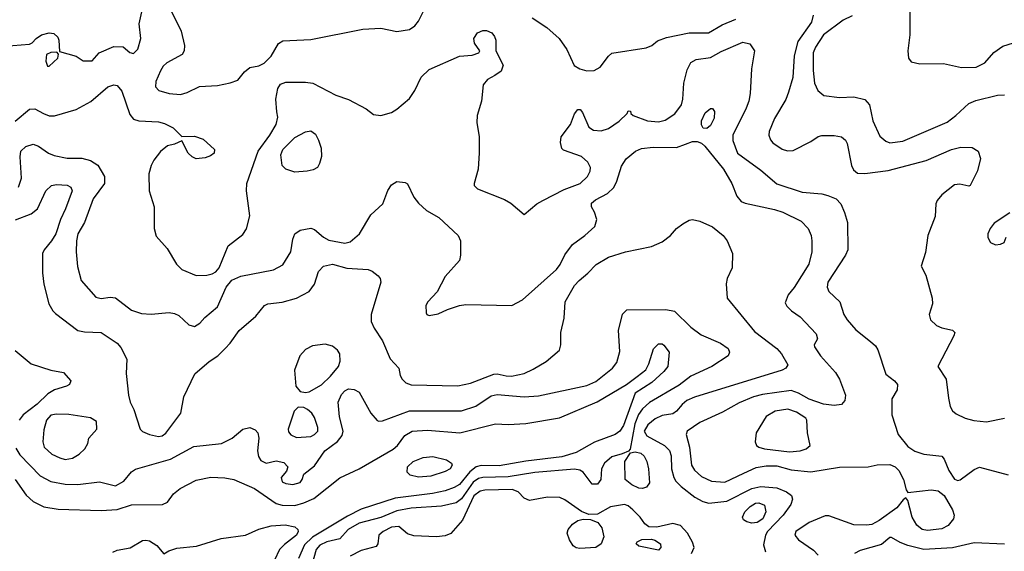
# Model space of a CAD drawing. Extents: x 1173029 to 1307123, y 522559 to 678521.
# Tile 179 of 256: x 1239661 to 1245154, y 576034 to 578999. Entities that reach past the tile are written whole.
import ezdxf

# ---------------------------------------------------------------- set-up
doc = ezdxf.new("R2010")
doc.units = 0

msp = doc.modelspace()

# ---------------------------------------------------------------- linework, layer by layer
at = {"layer": '0CON10XD'}
for points in [[(1244627.5, 579105), (1244626.9, 578915), (1244615.7, 578825), (1244620, 578785), (1244635, 578763.8), (1244683, 578753), (1244815, 578754.5), (1244915, 578732.5), (1244996.4, 578733.6), (1245045, 578758.6), (1245094.6, 578815.4), (1245145, 578852.2), (1245205, 578870)], [(1239575, 578851.8), (1239715, 578862), (1239730.8, 578869.2), (1239752.5, 578895), (1239782.5, 578915), (1239825, 578926.4), (1239851.4, 578921.4), (1239872.4, 578902.4), (1239878.6, 578885), (1239881.7, 578821.7), (1239975.9, 578795.9), (1240015, 578770), (1240065, 578770), (1240104, 578815), (1240185, 578850.4), (1240237.1, 578847.1), (1240275, 578816.2), (1240295, 578811.2), (1240320, 578835), (1240335.9, 578894.1), (1240327.9, 578975), (1240345, 579060)], [(1240502, 579055), (1240560.8, 578935), (1240580, 578855), (1240578, 578825), (1240566.2, 578805), (1240480.9, 578759.1), (1240460.9, 578739.1), (1240446.9, 578713.1), (1240420, 578655), (1240418.6, 578625), (1240436.2, 578605), (1240495, 578586.7), (1240557.4, 578582.6), (1240595, 578592.9), (1240663.2, 578626.8), (1240765, 578631.5), (1240835, 578646.7), (1240877.4, 578662.6), (1240915, 578708), (1240945, 578732), (1240995, 578740.8), (1241025, 578757.1), (1241062.9, 578795), (1241104.4, 578865.6), (1241128.3, 578881.7), (1241285, 578888.9), (1241575, 578946.7), (1241675, 578952), (1241765, 578933.5), (1241835, 578943.5), (1241864.4, 578965), (1241885, 578990.6), (1241921.8, 579065)], [(1242519.3, 579009.3), (1242600.6, 578955), (1242670, 578895), (1242713.3, 578833.3), (1242754.1, 578744.1), (1242785.7, 578724.3), (1242825, 578714.5), (1242865, 578716.5), (1242898.6, 578735), (1242945, 578796), (1242965, 578812.5), (1243155, 578842), (1243186.7, 578855), (1243218.8, 578881.2), (1243270, 578900), (1243395, 578925.3), (1243503.7, 578926.3), (1243578.9, 578971.1), (1243655, 579001.1)], [(1244087.8, 579025), (1244077.5, 578985), (1244002.3, 578877.7), (1243982.1, 578797.9), (1243973.6, 578676.4), (1243950, 578595), (1243935.3, 578554.7), (1243872.4, 578447.6), (1243841.9, 578375), (1243840.6, 578355), (1243849.3, 578329.3), (1243863, 578313), (1243915, 578277.1), (1243945, 578266.9), (1243975, 578268.6), (1244075, 578319.2), (1244115, 578347.1), (1244135, 578352.9), (1244205, 578352.9), (1244245, 578345.6), (1244267.4, 578327.4), (1244277.6, 578307.6), (1244301.5, 578185), (1244311.7, 578161.7), (1244335, 578143.6), (1244375, 578141.2), (1244505, 578157.5), (1244717.1, 578212.9), (1244858.8, 578275), (1244912, 578288)], [(1244305, 579021.1), (1244255, 578996.9), (1244145, 578915.4), (1244100, 578845), (1244088.1, 578815), (1244086.6, 578715), (1244095.3, 578645.3), (1244113.4, 578603.4), (1244147, 578577), (1244235, 578565.5), (1244315, 578569.5), (1244375, 578554.3), (1244401.9, 578525), (1244419.6, 578435), (1244459.1, 578349.1), (1244492.4, 578322.4), (1244515, 578312.9), (1244588, 578322), (1244835, 578428.2), (1244884.2, 578465), (1244955, 578532.5), (1244995, 578547.8), (1245115, 578577.8), (1245155, 578580.6)], [(1239635, 578432.9), (1239715, 578500.6), (1239745, 578502.2), (1239794, 578475), (1239825, 578463.6), (1239855, 578462.7), (1239975, 578498.9), (1240056.9, 578543.1), (1240151.9, 578625), (1240185, 578635.9), (1240205, 578631.5), (1240231, 578601), (1240275, 578470), (1240295, 578444.3), (1240325, 578434.4), (1240435, 578428.9), (1240469.3, 578419.3), (1240516, 578395), (1240565, 578347.5), (1240635, 578349.4), (1240685, 578332.5), (1240747.1, 578275), (1240745.7, 578255), (1240725, 578239.1), (1240695, 578228.9), (1240645, 578223.9), (1240621.9, 578235), (1240600, 578255), (1240565, 578322.5), (1240525, 578304.2), (1240484.5, 578295.5), (1240445.5, 578264.5), (1240409.4, 578215), (1240393.3, 578185), (1240381.5, 578138.5), (1240383.3, 578045), (1240410, 577955), (1240410, 577835), (1240421.9, 577791.9), (1240483.3, 577723.3), (1240536.2, 577636.2), (1240566, 577605), (1240645, 577571.8), (1240705, 577573.9), (1240735, 577581.6), (1240755, 577593.3), (1240774.1, 577615), (1240823.1, 577736.9), (1240905, 577800.8), (1240926.6, 577833.4), (1240944.4, 577905), (1240925.5, 578045), (1240927.3, 578085), (1240990.7, 578265), (1241056.2, 578355), (1241091.8, 578415), (1241101.2, 578455), (1241096, 578486), (1241090.3, 578555), (1241101.1, 578615), (1241115, 578638.9), (1241145, 578650.5), (1241255, 578650.5), (1241295.4, 578645.4), (1241425, 578578.9), (1241495, 578554.4), (1241592.7, 578502.7), (1241635, 578470), (1241675, 578464), (1241735, 578481.9), (1241765, 578500), (1241835, 578559.5), (1241865.8, 578604.2), (1241900.9, 578679.1), (1241945, 578721.1), (1242115, 578796), (1242185, 578801.2), (1242222.5, 578815), (1242227.5, 578825), (1242198.8, 578868.8), (1242194.4, 578895), (1242213.8, 578925), (1242245, 578938), (1242265, 578938.8), (1242295, 578926.2), (1242310, 578905), (1242316.2, 578885), (1242317.5, 578825), (1242357.5, 578745), (1242347.4, 578712.6), (1242311.8, 578688.2), (1242270, 578665), (1242247.1, 578635), (1242236.9, 578545), (1242212.5, 578465), (1242211.5, 578425), (1242223.6, 578346.4), (1242223.7, 578256.3), (1242217.8, 578165), (1242196, 578085), (1242196.2, 578075), (1242213.8, 578055), (1242365, 577996.7), (1242401.2, 577975), (1242475, 577913.3), (1242545, 577972), (1242578.9, 577991.1), (1242698.9, 578051.1), (1242786.9, 578085), (1242828.5, 578125), (1242843.5, 578155), (1242845.4, 578175.4), (1242830, 578205), (1242795, 578236.9), (1242695, 578271.2), (1242685, 578280), (1242676.9, 578315), (1242682.2, 578345), (1242732.9, 578415), (1242755, 578474), (1242775, 578498.8), (1242787.3, 578497.3), (1242801.2, 578481.2), (1242835, 578400), (1242862.3, 578382.3), (1242905, 578380), (1242945, 578392), (1243005, 578433.8), (1243050, 578475), (1243055, 578490), (1243068.3, 578488.3), (1243070, 578475), (1243083.9, 578463.9), (1243162.5, 578435), (1243225, 578429.6), (1243261.1, 578438.9), (1243315, 578473.1), (1243352.9, 578525), (1243360.4, 578555), (1243366.5, 578645), (1243385, 578720), (1243405, 578760.8), (1243435, 578776.7), (1243515, 578787.3), (1243575, 578820.7), (1243695, 578873.1), (1243734.3, 578864.3), (1243759.2, 578825), (1243743.1, 578725), (1243735, 578587.5), (1243728.5, 578545), (1243713.8, 578505)], [(1239825, 578740), (1239872.5, 578785), (1239877.5, 578807.5), (1239867.5, 578817.5), (1239833.6, 578816.4), (1239810, 578805), (1239807, 578767), (1239815, 578740), (1239825, 578740)], [(1243495, 578392), (1243473.1, 578393.1), (1243463.5, 578413.5), (1243463.6, 578435), (1243485, 578479.4), (1243515, 578504), (1243525, 578503.8), (1243536.4, 578486.4), (1243535, 578450), (1243515, 578409.2), (1243495, 578392)], [(1243713.8, 578505), (1243639.2, 578355), (1243639.2, 578325), (1243665.4, 578255), (1243795, 578159.6), (1243885, 578083.1), (1244026.5, 578036.5), (1244135, 578027.5), (1244168.9, 578018.9), (1244215, 577999.2), (1244241.3, 577971.3), (1244262.8, 577922.8), (1244278, 577868), (1244280.5, 577715), (1244268.5, 577685), (1244168.5, 577535), (1244165, 577507.5), (1244175, 577482.5), (1244235.7, 577425), (1244258.9, 577355), (1244276.4, 577325), (1244325, 577268.5), (1244407.1, 577205), (1244435, 577180.6), (1244448.1, 577158.1), (1244492.2, 577022.2), (1244542, 576985), (1244557.5, 576965), (1244556, 576935), (1244526.2, 576885), (1244526.2, 576795), (1244561.5, 576685), (1244615, 576618.5), (1244655, 576592.8), (1244705, 576575.3), (1244805, 576564.2), (1244818.2, 576548.2), (1244843.4, 576485), (1244875, 576435.6), (1244895, 576429.5), (1244906.7, 576433.3), (1244985, 576490), (1245015, 576503.3), (1245175, 576461.4)], [(1241195, 578149.3), (1241145, 578165.6), (1241124.4, 578185), (1241116.8, 578245), (1241129.3, 578275), (1241195, 578342.3), (1241255, 578372.9), (1241285, 578380), (1241310.6, 578360.6), (1241327.8, 578327.8), (1241342.1, 578282.1), (1241343.9, 578236.1), (1241333.8, 578196.2), (1241321.4, 578175), (1241298.1, 578161.9), (1241265, 578154.6), (1241195, 578149.3)], [(1239654.4, 578065), (1239671.5, 578115), (1239663.3, 578235), (1239667.8, 578265), (1239695, 578291.5), (1239735, 578305.5), (1239765, 578294.5), (1239820.8, 578255), (1239852.2, 578242.2), (1239925, 578227.3), (1240006.9, 578226.9), (1240055, 578214.3), (1240096.8, 578186.8), (1240133.8, 578125), (1240132.9, 578085), (1240070.1, 577999.9), (1240023, 577867), (1239985.8, 577805), (1239977.3, 577765), (1239975.3, 577705)], [(1239975.3, 577705), (1239983.1, 577623.1), (1240004.4, 577545), (1240085, 577450.8), (1240115, 577444.3), (1240165, 577451.9), (1240195, 577447.8), (1240285, 577378.8), (1240340.2, 577360.2), (1240393.8, 577356.2), (1240495, 577365.7), (1240525, 577360), (1240548.8, 577348.8), (1240605, 577298), (1240635, 577288), (1240665, 577305.7), (1240692.6, 577337.4), (1240765, 577397.3), (1240812.3, 577507.7), (1240845, 577547.1), (1240895, 577568.2), (1241076, 577604), (1241128, 577632), (1241173.1, 577705), (1241184.5, 577775), (1241195.4, 577804.6), (1241224.6, 577825.4), (1241285, 577836.5), (1241305, 577829.4), (1241355.3, 577785.3), (1241385, 577770), (1241475, 577752.9), (1241505, 577760.9), (1241556, 577804), (1241619.2, 577910.8), (1241687.4, 577972.6), (1241715, 578046), (1241735, 578078.1), (1241765, 578096.4), (1241811.7, 578091.7), (1241825, 578083.3), (1241859.7, 578009.7), (1241885.7, 577975), (1241930.8, 577935), (1241998.8, 577895), (1242106.7, 577795), (1242120, 577765), (1242120, 577685), (1242113.6, 577656.4), (1242035, 577566.7), (1241989.4, 577480.6), (1241936.7, 577425), (1241926.2, 577405), (1241927.5, 577365), (1241932.5, 577355), (1241945, 577350), (1241995, 577358.8), (1242047.3, 577382.7), (1242115, 577405.7), (1242150.3, 577409.7), (1242405.9, 577404.1), (1242465, 577436.2), (1242654.5, 577605), (1242675.8, 577634.2), (1242701.9, 577688.1), (1242744.7, 577745.3), (1242814, 577795), (1242868.8, 577845), (1242880, 577885), (1242868, 577925), (1242850.8, 577955), (1242850, 577975), (1242872.9, 577995), (1242940.2, 578029.8), (1242975, 578062.5), (1242992.1, 578097.9), (1243018.1, 578181.9), (1243045, 578222.2), (1243096.9, 578265), (1243129.3, 578280.7), (1243195, 578288.8), (1243325, 578286.2), (1243375.4, 578304.6), (1243415, 578320), (1243439.5, 578319.5), (1243465, 578311.2), (1243483.2, 578293.2), (1243587.5, 578165), (1243632.9, 578085), (1243662, 578015), (1243685.6, 577985.6), (1243707.5, 577975), (1243871.1, 577941.1), (1243918, 577925), (1244021.2, 577875), (1244059.2, 577835), (1244075.6, 577795), (1244080, 577765), (1244079.4, 577705), (1244062.9, 577635), (1243982, 577505), (1243948, 577465), (1243930.7, 577420.7), (1243940.5, 577400.5), (1243966.2, 577375), (1244015, 577342), (1244105, 577246.7), (1244110.7, 577219.3), (1244093.8, 577185), (1244094.1, 577174.1), (1244128.8, 577125), (1244212.2, 577032.2), (1244235, 576994), (1244267.7, 576905), (1244264.5, 576875), (1244245, 576852.7), (1244205, 576846.9), (1244145, 576854.1), (1244065, 576883.5), (1244005, 576916.7), (1243965, 576931.2), (1243805, 576908.6), (1243754.1, 576895.9), (1243675, 576862), (1243580.6, 576809.4), (1243455, 576752.8), (1243383.6, 576705), (1243378.2, 576685), (1243398, 576615), (1243409.2, 576515), (1243425, 576486.9), (1243465, 576451.5), (1243520, 576425), (1243595, 576419.6), (1243700.6, 576470.6), (1243768.5, 576501.5), (1243825, 576511.7), (1243885, 576510.8), (1243965, 576488.6), (1244075, 576477.7), (1244235, 576502.8), (1244395, 576505.5), (1244445, 576515.5), (1244515, 576518.5), (1244544, 576505), (1244566, 576485), (1244592, 576435), (1244606.1, 576376.1), (1244615, 576362.5), (1244745, 576377.3), (1244785, 576371.8), (1244817.8, 576345), (1244864.1, 576265), (1244873.1, 576235), (1244870.9, 576215), (1244841.3, 576178.7), (1244805, 576159.7), (1244725, 576150.7), (1244695, 576155.5), (1244665, 576180), (1244639.6, 576225), (1244626.4, 576275), (1244615, 576317.5), (1244605, 576332.5), (1244588.8, 576321.2), (1244553.4, 576276.6), (1244454.8, 576205.2), (1244415, 576184.1), (1244385, 576179.1), (1244315, 576182.2), (1244175, 576231.4), (1244155, 576232.9), (1244065.8, 576195), (1243990.6, 576145), (1243985.7, 576125), (1244005, 576097.5), (1244089.6, 576039.6), (1244115, 576012.9)], [(1244912, 578288), (1244975, 578285.6), (1245008, 578265), (1245020, 578225), (1245004.4, 578155.6), (1244962.5, 578075), (1244955, 578070), (1244905, 578082.5), (1244875, 578078.6), (1244805, 578021.4), (1244779.5, 577990.5), (1244772.4, 577972.4), (1244768.3, 577901.7), (1244727.3, 577795), (1244715, 577700), (1244690, 577625), (1244716.2, 577575), (1244750.8, 577445), (1244752.5, 577415), (1244734.5, 577355), (1244741.1, 577325), (1244775, 577293.5), (1244805, 577280.5), (1244865, 577267.8), (1244876.9, 577255), (1244872.9, 577235), (1244783.8, 577065), (1244829.3, 576995), (1244841.7, 576888.3), (1244851.8, 576841.8), (1244865, 576817.1), (1244885, 576800.6), (1244935, 576777.5), (1244983.6, 576763.6), (1245055, 576756.2), (1245155, 576776.5)], [(1239636.4, 577883.6), (1239723.7, 577916.3), (1239760, 577945), (1239806.7, 578045), (1239838.8, 578075), (1239865, 578080), (1239925, 578076.7), (1239946, 578065), (1239952.5, 578045), (1239916.7, 577945), (1239887.8, 577885), (1239862.5, 577805), (1239838.9, 577765), (1239797.1, 577715), (1239788.6, 577695), (1239787, 577587), (1239794.6, 577524.6), (1239823.5, 577415), (1239845.4, 577375.4), (1239860.6, 577360.6), (1239985, 577265.8), (1240022.3, 577257.7), (1240115, 577253.8), (1240204.3, 577194.3), (1240225, 577170), (1240258, 577105), (1240254.4, 577025), (1240267.1, 576905), (1240276.8, 576866.8), (1240297.8, 576825), (1240332.5, 576715), (1240345, 576703.1), (1240385, 576685.6), (1240435, 576674.5), (1240455, 576678.5), (1240475, 576693.3), (1240559.5, 576805), (1240575.4, 576895), (1240637, 577023), (1240717.6, 577092.4), (1240765.6, 577124.4), (1240806.2, 577165)], [(1245185, 577921.2), (1245096.7, 577865), (1245074.2, 577835), (1245062, 577805), (1245062, 577785), (1245076.1, 577756.1), (1245103.9, 577743.9), (1245133, 577747), (1245153, 577757), (1245163.9, 577786.1)], [(1240806.2, 577165), (1240835.5, 577194.5), (1240885, 577266), (1240978.8, 577345), (1241026.7, 577405), (1241045.8, 577414.2), (1241125, 577424.5), (1241205, 577446.2), (1241275, 577483.1), (1241306, 577524), (1241327.1, 577595), (1241356, 577625), (1241405, 577636.1), (1241485, 577612.9), (1241605.6, 577605.6), (1241627, 577597), (1241659.7, 577569.7), (1241671.2, 577555), (1241675.8, 577535), (1241620.9, 577355), (1241622, 577315), (1241638.1, 577278.1), (1241685, 577208), (1241727.5, 577107.5), (1241775.8, 577055), (1241784, 577015), (1241795, 576993.3), (1241815, 576972.9), (1241845, 576962.2), (1242105, 576956.2), (1242175, 576971.5), (1242305, 577021.5), (1242325, 577023.8), (1242375, 577012), (1242405, 577011.6), (1242475, 577026.7), (1242525, 577049.6), (1242598, 577092), (1242671.9, 577155), (1242680, 577185), (1242679.1, 577255), (1242697.8, 577335), (1242703.5, 577425), (1242755, 577515.7), (1242781.9, 577545), (1242830.6, 577585), (1242876.2, 577633.8), (1242945, 577675.3), (1243041.2, 577705), (1243185.8, 577734.2), (1243245, 577759.6), (1243290.5, 577795), (1243325, 577834.3), (1243359.4, 577860.6), (1243395, 577880.6), (1243415, 577884.4), (1243454.6, 577874.6), (1243525, 577843.1), (1243586, 577795), (1243608, 577765), (1243637.5, 577695), (1243635.8, 577615), (1243608, 577555), (1243602.5, 577525), (1243608, 577445), (1243760.5, 577260.5), (1243885.5, 577165), (1243911.1, 577135), (1243945.6, 577075), (1243935, 577055.8), (1243914, 577045), (1243425, 576894.7), (1243381.9, 576875), (1243356.4, 576853.6), (1243325, 576815.6), (1243305, 576801.5), (1243245, 576791.8), (1243205, 576772.5), (1243165, 576740), (1243143.8, 576705), (1243159, 576679), (1243257.5, 576625), (1243285.8, 576595.8), (1243295, 576567.5), (1243297.7, 576495), (1243310, 576445), (1243320.4, 576425), (1243350, 576395), (1243426.8, 576336.8), (1243472.3, 576312.3), (1243505, 576303.2), (1243605, 576313.2), (1243745, 576384), (1243795, 576395.2), (1243885, 576388.3), (1243939.4, 576365), (1243966.4, 576345), (1243972.1, 576325), (1243962.9, 576295), (1243919.6, 576235), (1243833.1, 576145), (1243821.8, 576125), (1243810.9, 576070.9), (1243821.4, 576031.4)], [(1241091.2, 576538.8), (1241135, 576530), (1241156.2, 576505), (1241148.8, 576481.2), (1241118.8, 576445), (1241125, 576422.5), (1241145, 576412.5), (1241185, 576406.2), (1241225, 576418.6), (1241237.1, 576435), (1241245.9, 576464.1), (1241305, 576510.6), (1241362.3, 576595), (1241433.5, 576646.5), (1241459.8, 576680.2), (1241465.3, 576705), (1241445.2, 576785), (1241437.6, 576865), (1241455, 576908.2), (1241475, 576930), (1241495, 576939.5), (1241526.4, 576936.4), (1241555, 576920.8), (1241620, 576805), (1241654.5, 576764.5), (1241665, 576760), (1241685, 576761.9), (1241835, 576817.5), (1242125, 576816.8), (1242205.7, 576844.3), (1242291.7, 576901.7), (1242325, 576907.9), (1242475, 576895.3), (1242555, 576901.8), (1242825, 576958), (1242875, 576980.7), (1242968.5, 577055), (1242992.6, 577087.4), (1243008.7, 577148.7), (1243001.4, 577265), (1243024.1, 577355.9), (1243048.3, 577381.7), (1243265, 577383.3), (1243313.6, 577373.6), (1243404.7, 577284.7), (1243462.2, 577242.2), (1243570, 577195), (1243612.5, 577165), (1243620, 577145), (1243612.5, 577125), (1243522, 577065), (1243405, 577011.5), (1243339.1, 576960.9), (1243175, 576863.3), (1243135, 576829.2), (1243112.8, 576797.2), (1243091.9, 576745), (1243066.1, 576603.9), (1243057, 576593), (1243022.5, 576577.5), (1242965, 576561.4), (1242923.5, 576526.5), (1242906.5, 576495), (1242903.5, 576435), (1242885, 576409.1), (1242855, 576408.5), (1242804.8, 576474.7), (1242785, 576487.3), (1242755, 576492.8), (1242535, 576473.9), (1242385, 576449.7), (1242245, 576445.8), (1242219.8, 576440.2), (1242190.2, 576419.8), (1242125, 576327.2), (1242095, 576305.2), (1242014.1, 576285.9), (1241845, 576275.2), (1241765, 576259.5), (1241675, 576223.3), (1241555, 576191.8), (1241492.2, 576155), (1241445.9, 576104.1), (1241375, 576086.5), (1241335, 576067.6), (1241313.8, 576045), (1241292.1, 575965)], [(1239635, 576434.5), (1239697.4, 576347.4), (1239735, 576311.8), (1239795, 576282.5), (1239875, 576269.2), (1240115, 576260.8), (1240205, 576268.2), (1240285, 576293.5), (1240457.5, 576295), (1240485, 576308.6), (1240519.1, 576355), (1240556.5, 576383.5), (1240645, 576430.4), (1240726.7, 576446.7), (1240805, 576443.8), (1240855, 576434.1), (1240971.1, 576385), (1241091.5, 576301.5), (1241125, 576291.6), (1241195, 576290.3), (1241245, 576304.3), (1241301, 576329), (1241445.8, 576444.2), (1241554.5, 576494.5), (1241745, 576603.8), (1241768.8, 576625), (1241810.1, 576679.9), (1241850, 576705), (1241935, 576710.6), (1242115.3, 576695.3), (1242315, 576745.5), (1242385, 576741.5), (1242485, 576747.1), (1242671.3, 576778.7), (1242881.4, 576868.6), (1243045.3, 576964.7), (1243105, 577008.8), (1243153.1, 577046.9), (1243170, 577080), (1243196.6, 577163.4), (1243225, 577191.1), (1243245, 577191.1), (1243255, 577184.4), (1243283.5, 577145), (1243276.4, 577065), (1243255, 577037.5), (1243186.7, 576975), (1243094.1, 576915.9), (1243029.7, 576735), (1243008.8, 576705), (1242982.5, 576685), (1242866.9, 576643.1), (1242764.4, 576585), (1242685, 576560.2), (1242485, 576536.5), (1242335, 576510.4), (1242235, 576512.2), (1242206.5, 576505), (1242172.6, 576477.4), (1242115, 576407.5), (1242085, 576389.8), (1242035, 576371.2), (1241963.4, 576356.6), (1241755, 576330.2), (1241565, 576269.6), (1241489.3, 576230.7), (1241295, 576112.4), (1241250.4, 576069.6), (1241216.5, 575993.5)], [(1241255, 576920), (1241275, 576924), (1241345, 576961.9), (1241395, 577010), (1241438.5, 577065), (1241448.5, 577095), (1241446.5, 577135), (1241434.4, 577155), (1241405, 577178.2), (1241365, 577188.7), (1241295, 577180), (1241255, 577158.9), (1241223.1, 577125), (1241194.5, 577045), (1241200.8, 576955), (1241226.1, 576926.1), (1241255, 576920)], [(1239635, 577154.4), (1239725, 577080), (1239835, 577044.2), (1239905, 577031.2), (1239946, 576985), (1239938.8, 576965), (1239922.5, 576955), (1239855, 576935.6), (1239817, 576913), (1239757.5, 576855), (1239680, 576795), (1239658.5, 576765)], [(1239915, 576545.5), (1239955, 576553.3), (1239992, 576575), (1240024, 576605), (1240040, 576635), (1240046.7, 576665), (1240090, 576715), (1240088.3, 576758.3), (1240055, 576779.2), (1239935, 576796.8), (1239865, 576799.3), (1239835, 576792.9), (1239809.5, 576765), (1239795, 576712.5), (1239790.5, 576645), (1239797.8, 576615), (1239840, 576575), (1239885, 576554.6), (1239915, 576545.5)], [(1241205, 576669.3), (1241285, 576673.8), (1241305.6, 576685), (1241323.1, 576705), (1241323.1, 576725), (1241305, 576780), (1241290, 576805), (1241266.7, 576825), (1241245, 576836), (1241215, 576838.8), (1241191.9, 576815), (1241158.5, 576715), (1241159.8, 576699.8), (1241173.4, 576683.4), (1241205, 576669.3)], [(1243955, 576589.4), (1244015, 576593.9), (1244048.8, 576605), (1244070, 576625), (1244055.6, 576695), (1244051.9, 576765), (1244045.9, 576775.9), (1243995, 576810.8), (1243946.8, 576826.8), (1243875, 576815.8), (1243825, 576785.5), (1243768.6, 576695), (1243764.4, 576645), (1243770.8, 576625), (1243784.7, 576614.7), (1243815, 576606.2), (1243955, 576589.4)], [(1239638.5, 576608.5), (1239661.8, 576571.8), (1239775, 576455.5), (1239835, 576422.9), (1239915, 576408), (1239985, 576405.9), (1240105, 576421.8), (1240195, 576400), (1240241.9, 576425), (1240285, 576477.5), (1240307, 576493), (1240502.7, 576547.3), (1240631.7, 576618.3), (1240785.7, 576635.7), (1240846, 576665), (1240906.2, 576715), (1240944.2, 576724.2), (1240975, 576711.2), (1240990, 576695), (1240995.6, 576665), (1240987.5, 576595), (1240993, 576563), (1241005, 576540), (1241035, 576526.2), (1241091.2, 576538.8)], [(1243135, 576383.8), (1243115, 576386), (1243075.6, 576405), (1243039.2, 576435), (1243036.2, 576535), (1243067.5, 576582.5), (1243095, 576588), (1243125, 576581.9), (1243144.7, 576564.7), (1243158.9, 576535), (1243168.8, 576495), (1243173.4, 576416.6), (1243158.2, 576391.8), (1243135, 576383.8)], [(1241885, 576446.9), (1241838.3, 576458.3), (1241822.5, 576475), (1241824.5, 576505), (1241855, 576535.5), (1241912.3, 576557.7), (1241965, 576562.1), (1242041.2, 576545), (1242070, 576525), (1242074, 576515), (1242061.4, 576495), (1242035, 576480), (1241955, 576453.6), (1241885, 576446.9)], [(1243407.7, 576022.3), (1243423.5, 576055), (1243414.5, 576085), (1243386.4, 576135), (1243348, 576178), (1243305, 576189.1), (1243215, 576168.9), (1243171.2, 576171.2), (1243147.3, 576187.3), (1243122.9, 576225), (1243082.2, 576265), (1243055, 576286.9), (1243035, 576294.6), (1242957.6, 576282.4), (1242885, 576242), (1242835, 576238.8), (1242795, 576255.7), (1242701.7, 576321.7), (1242673.8, 576333.8), (1242605, 576336.9), (1242505, 576318.4), (1242475, 576330), (1242442.2, 576365), (1242408, 576378), (1242255, 576375.6), (1242229.6, 576370.4), (1242195, 576343.1), (1242131.9, 576208.1), (1242065, 576133.6), (1242035, 576120.9), (1241985, 576115.2), (1241860.3, 576120.3), (1241825, 576132.2), (1241775, 576171.9), (1241735, 576168), (1241687.8, 576145), (1241664, 576125), (1241658, 576075), (1241649.1, 576060.9), (1241565, 576038.9), (1241503.9, 576006.1)], [(1243745, 576190.7), (1243717.7, 576197.8), (1243699.5, 576209.5), (1243693.5, 576225), (1243706.8, 576255), (1243735, 576284.1), (1243765, 576302.4), (1243785, 576305.3), (1243815, 576291.1), (1243823.8, 576255), (1243807.3, 576215), (1243775, 576194.4), (1243745, 576190.7)], [(1242785, 576050), (1242765, 576053.4), (1242748.2, 576065), (1242727.9, 576097.9), (1242714.7, 576135), (1242720.7, 576155), (1242745, 576185.4), (1242775, 576206.7), (1242805, 576212.5), (1242845, 576211.2), (1242885.7, 576195.7), (1242908, 576165), (1242918.8, 576115), (1242903.8, 576075), (1242875, 576054.5), (1242785, 576050)], [(1240180.1, 576029.9), (1240205, 576040), (1240277.4, 576052.6), (1240345, 576094.2), (1240365, 576097.1), (1240385, 576091.9), (1240425, 576067.1), (1240465, 576020), (1240492.7, 576037.3), (1240537.8, 576052.2), (1240646.5, 576063.5), (1240784.7, 576105.3), (1240920, 576125), (1240995, 576158.5), (1241063.2, 576176.8), (1241141.9, 576181.9), (1241195, 576170.8), (1241212.7, 576155), (1241214.5, 576144.5), (1241205, 576123.9), (1241137.3, 576072.7), (1241110.8, 576045), (1241081.2, 575985)], [(1243225, 576040.8), (1243115, 576062.5), (1243100, 576075), (1243105, 576086.7), (1243130.7, 576099.3), (1243185, 576101.2), (1243203.6, 576096.4), (1243235.7, 576075), (1243237.5, 576055), (1243225, 576040.8)], [(1245155, 576073.8), (1244985, 576081.6), (1244865, 576054.3), (1244705, 576043.9), (1244616.2, 576066.2), (1244572.4, 576082.4), (1244525, 576111.9), (1244515, 576110.6), (1244467.8, 576072.2), (1244350.5, 576039.5), (1244318.2, 576021.8)]]:
    msp.add_lwpolyline(points, dxfattribs=at)

doc.saveas('drawing.dxf')
